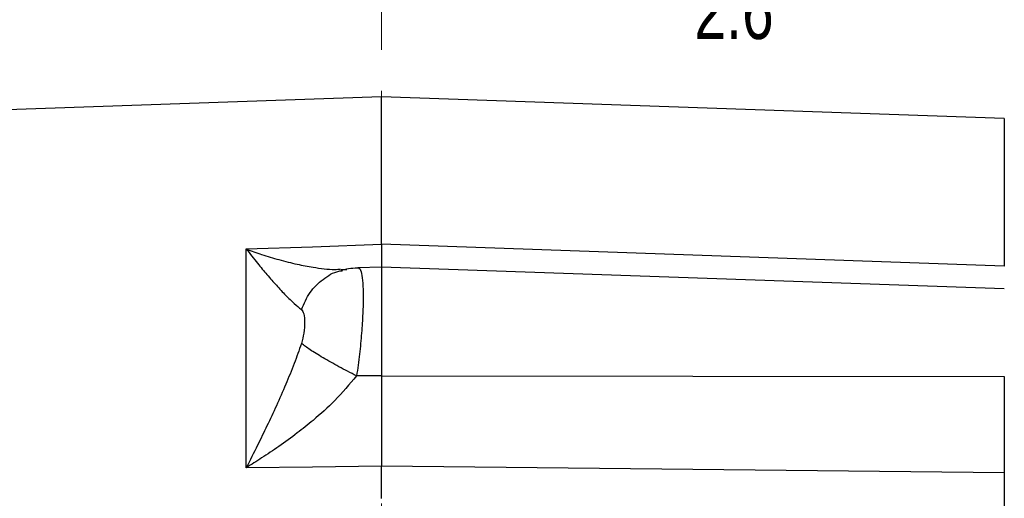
# Model space of a CAD drawing. Header units: inches. Extents: x 0.6 to 16.3, y 0.2 to 11.5.
# Tile 21 of 23: x 11 to 13.4, y 7.8 to 8.9. Entities that reach past the tile are written whole.
import ezdxf

# ---------------------------------------------------------------- set-up
doc = ezdxf.new("R2010")
doc.units = ezdxf.units.IN
doc.header["$MEASUREMENT"] = 0
doc.linetypes.add('CENTERX2', pattern=[0.8, 0.5, -0.1, 0.1, -0.1])
doc.styles.add('SLDTEXTSTYLE0', font='TXT', dxfattribs={"width": 0.75})
doc.dimstyles.new('SLDDIMSTYLE0', dxfattribs={"dimtxt": 0.137795, "dimasz": 0.14, "dimexe": 0, "dimexo": 0.0625, "dimgap": 0.034449, "dimtad": 0, "dimdec": 1, "dimlfac": 1.5, "dimrnd": 1e-09, "dimzin": 12, "dimdsep": 46, "dimtxsty": 'SLDTEXTSTYLE0', "dimblk1": 'CLOSED', "dimblk2": 'CLOSED', "dimsah": 1, "dimcen": 0.09, "dimadec": 0, "dimazin": 3, "dimtfac": 1, "dimtdec": 1, "dimtofl": 0, "dimtmove": 0, "dimatfit": 3, "dimldrblk": 'CLOSED', "dimfxl": 0, "dimfrac": 2, "dimtolj": 1, "dimtzin": 12, "dimarcsym": 0})

# ---------------------------------------------------------------- blocks, each defined once
blk = doc.blocks.new('_Closed')
at = {"color": 0, "linetype": 'ByBlock', "lineweight": -2}
for p, q in [((-1, 0.166667), (0, 0)), ((-1, 0.166667), (-1, -0.166667)), ((0, 0), (-1, -0.166667)), ((0, 0), (-1, 0))]:
    blk.add_line(p, q, dxfattribs=at)
blk = doc.blocks.new('_D')
at = {"color": 7, "linetype": 'Continuous', "lineweight": 0}
for p, q in [((9.2152, 9.9206), (9.1732, 9.9206)), ((9.1732, 9.9206), (9.1732, 9.7019)), ((9.5207, 9.9206), (9.5627, 9.9206)), ((9.5627, 9.9206), (9.5627, 9.7019)), ((8.0353, 8.161), (8.0353, 9.7615)), ((11.8407, 9.5015), (11.8407, 9.7615)), ((8.0353, 9.7221), (9.0524, 9.7221)), ((11.8407, 9.7221), (9.6835, 9.7221)), ((9.1732, 9.7019), (9.2152, 9.7019)), ((9.5627, 9.7019), (9.5207, 9.7019))]:
    blk.add_line(p, q, dxfattribs=at)
at = {"color": 7, "linetype": 'Continuous', "lineweight": 18, "xscale": 0.14, "yscale": 0.14, "rotation": 180.0000000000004}
blk.add_blockref('_Closed', (8.0353, 9.7221), dxfattribs=at)
at = {"color": 7, "linetype": 'Continuous', "lineweight": 18, "xscale": 0.14, "yscale": 0.14}
blk.add_blockref('_Closed', (11.8407, 9.7221), dxfattribs=at)
at = {"color": 7, "linetype": 'Continuous', "lineweight": 18, "char_height": 0.1378, "attachment_point": 1, "style": 'SLDTEXTSTYLE0'}
for s, insert in [('145', (9.2152, 9.8795)), ('5.7', (9.2407, 9.6733))]:
    blk.add_mtext(s, dxfattribs=dict(at, insert=insert))
blk = doc.blocks.new('_D_1')
at = {"color": 7, "linetype": 'Continuous', "lineweight": 0}
for p, q in [((10.5746, 9.2491), (10.5326, 9.2491)), ((10.5326, 9.2491), (10.5326, 9.0303)), ((10.88, 9.2491), (10.922, 9.2491)), ((10.922, 9.2491), (10.922, 9.0303)), ((8.7953, 8.1279), (8.7953, 9.09)), ((8.7953, 9.0506), (10.4117, 9.0506)), ((11.8407, 9.0506), (11.0429, 9.0506)), ((10.5326, 9.0303), (10.5746, 9.0303)), ((10.922, 9.0303), (10.88, 9.0303))]:
    blk.add_line(p, q, dxfattribs=at)
at = {"color": 7, "linetype": 'Continuous', "lineweight": 18, "xscale": 0.14, "yscale": 0.14, "rotation": 180.0000000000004}
blk.add_blockref('_Closed', (8.7953, 9.0506), dxfattribs=at)
at = {"color": 7, "linetype": 'Continuous', "lineweight": 18, "xscale": 0.14, "yscale": 0.14}
blk.add_blockref('_Closed', (11.8407, 9.0506), dxfattribs=at)
at = {"color": 7, "linetype": 'Continuous', "lineweight": 18, "char_height": 0.1378, "attachment_point": 1, "style": 'SLDTEXTSTYLE0'}
for s, insert in [('116', (10.5746, 9.208)), ('4.6', (10.6, 9.0018))]:
    blk.add_mtext(s, dxfattribs=dict(at, insert=insert))
blk = doc.blocks.new('_D_2')
at = {"color": 7, "linetype": 'Continuous', "lineweight": 0}
for p, q in [((13.4675, 9.9206), (13.4255, 9.9206)), ((13.4255, 9.9206), (13.4255, 9.7019)), ((13.7729, 9.9206), (13.8149, 9.9206)), ((13.8149, 9.9206), (13.8149, 9.7019)), ((11.8407, 9.5015), (11.8407, 9.7615)), ((15.2959, 7.0025), (15.2959, 9.7615)), ((11.8407, 9.7221), (13.3046, 9.7221)), ((15.2959, 9.7221), (13.9358, 9.7221)), ((13.4255, 9.7019), (13.4675, 9.7019)), ((13.8149, 9.7019), (13.7729, 9.7019))]:
    blk.add_line(p, q, dxfattribs=at)
at = {"color": 7, "linetype": 'Continuous', "lineweight": 18, "xscale": 0.14, "yscale": 0.14, "rotation": 180.0000000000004}
blk.add_blockref('_Closed', (11.8407, 9.7221), dxfattribs=at)
at = {"color": 7, "linetype": 'Continuous', "lineweight": 18, "xscale": 0.14, "yscale": 0.14}
blk.add_blockref('_Closed', (15.2959, 9.7221), dxfattribs=at)
at = {"color": 7, "linetype": 'Continuous', "lineweight": 18, "char_height": 0.1378, "attachment_point": 1, "style": 'SLDTEXTSTYLE0'}
for s, insert in [('132', (13.4675, 9.8795)), ('5.2', (13.4929, 9.6733))]:
    blk.add_mtext(s, dxfattribs=dict(at, insert=insert))
blk = doc.blocks.new('_D_3')
at = {"color": 7, "linetype": 'Continuous', "lineweight": 0}
for p, q in [((12.6246, 9.2491), (12.5827, 9.2491)), ((12.5827, 9.2491), (12.5827, 9.0303)), ((12.8283, 9.2491), (12.8703, 9.2491)), ((12.8703, 9.2491), (12.8703, 9.0303)), ((13.557, 8.6625), (13.557, 9.09)), ((11.8407, 9.0506), (12.4618, 9.0506)), ((13.557, 9.0506), (12.9911, 9.0506)), ((12.5827, 9.0303), (12.6246, 9.0303)), ((12.8703, 9.0303), (12.8283, 9.0303))]:
    blk.add_line(p, q, dxfattribs=at)
at = {"color": 7, "linetype": 'Continuous', "lineweight": 18, "xscale": 0.14, "yscale": 0.14, "rotation": 180.0000000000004}
blk.add_blockref('_Closed', (11.8407, 9.0506), dxfattribs=at)
at = {"color": 7, "linetype": 'Continuous', "lineweight": 18, "xscale": 0.14, "yscale": 0.14}
blk.add_blockref('_Closed', (13.557, 9.0506), dxfattribs=at)
at = {"color": 7, "linetype": 'Continuous', "lineweight": 18, "char_height": 0.1378, "attachment_point": 1, "style": 'SLDTEXTSTYLE0'}
for s, insert in [('65', (12.6246, 9.208)), ('2.6', (12.5992, 9.0018))]:
    blk.add_mtext(s, dxfattribs=dict(at, insert=insert))

msp = doc.modelspace()

# ---------------------------------------------------------------- linework, layer by layer
at = {"color": 7, "linetype": 'CENTERX2', "lineweight": 18}
msp.add_line((11.8407, 3.238), (11.8407, 9.4622), dxfattribs=at)
at = {"color": 7, "linetype": 'Continuous', "lineweight": 25}
for p, q in [((11.8407, 8.7238), (9.4796, 8.6413)), ((13.3503, 8.6711), (11.8407, 8.7238)), ((11.8407, 8.3664), (11.8407, 8.7238)), ((13.3503, 8.6711), (13.3503, 8.3134)), ((11.5132, 8.3549), (11.674, 8.3605)), ((11.5132, 7.8245), (11.5132, 8.3549)), ((11.674, 8.3605), (11.8407, 8.3664)), ((13.3503, 8.3134), (11.8407, 8.3664)), ((11.7429, 8.305), (11.7566, 8.3055)), ((11.8407, 8.3109), (11.7835, 8.309)), ((13.3503, 8.2582), (11.8407, 8.3109)), ((11.8407, 8.3109), (11.8407, 8.0473)), ((11.7449, 8.3033), (11.7439, 8.3038)), ((11.8407, 8.0473), (11.7805, 8.0472)), ((11.8407, 8.0473), (13.3503, 8.0455)), ((11.8407, 7.828), (11.674, 7.8262)), ((13.3503, 7.8121), (11.8407, 7.828)), ((11.8407, 7.7503), (11.8407, 7.828)), ((11.674, 7.8262), (11.5132, 7.8245)), ((13.3503, 7.8121), (13.3503, 5.5288))]:
    msp.add_line(p, q, dxfattribs=at)
for points, knots in [([(11.5132, 8.3549), (11.5223, 8.3432), (11.5391, 8.3217), (11.5635, 8.2924), (11.5864, 8.2662), (11.6085, 8.2426), (11.6292, 8.2223), (11.6411, 8.2128), (11.6468, 8.2082)], [0, 0, 0, 0, 0.1934098, 0.3565783, 0.5214484, 0.6921096, 0.8513657, 1, 1, 1, 1]), ([(11.8407, 8.3664), (11.8407, 8.3552), (11.8407, 8.3345), (11.8407, 8.3157), (11.8407, 8.3114), (11.8407, 8.3091)], [0, 0, 0, 0, 0.367404, 0.679185, 1, 1, 1, 1]), ([(11.7874, 8.3085), (11.7804, 8.3083), (11.7668, 8.3081), (11.7523, 8.3049), (11.7452, 8.3034)], [0, 0, 0, 0, 0.5118546, 1, 1, 1, 1]), ([(11.7856, 8.3074), (11.7862, 8.3074), (11.7893, 8.3077), (11.7927, 8.2965), (11.7958, 8.274), (11.7968, 8.2406), (11.7958, 8.1992), (11.7928, 8.1515), (11.7879, 8.0998), (11.783, 8.0647), (11.7805, 8.0472)], [0, 0, 0, 0, 0.0377158, 0.1753417, 0.3126551, 0.449812, 0.5869687, 0.7242818, 0.8619073, 1, 1, 1, 1]), ([(11.6468, 8.2082), (11.649, 8.205), (11.6539, 8.1981), (11.6549, 8.1775), (11.6538, 8.153), (11.649, 8.1343), (11.6468, 8.1258)], [0, 0, 0, 0, 0.227358, 0.500018, 0.772307, 1, 1, 1, 1]), ([(11.6468, 8.1258), (11.6411, 8.1094), (11.6292, 8.0755), (11.6085, 8.0254), (11.5864, 7.9751), (11.5635, 7.926), (11.5391, 7.8758), (11.5223, 7.8426), (11.5132, 7.8245)], [0, 0, 0, 0, 0.148633, 0.307887, 0.478552, 0.643419, 0.806588, 1, 1, 1, 1]), ([(11.7805, 8.0472), (11.766, 8.0546), (11.737, 8.0695), (11.698, 8.0915), (11.6658, 8.1114), (11.6532, 8.121), (11.6468, 8.1258)], [0, 0, 0, 0, 0.250057, 0.5, 0.749943, 1, 1, 1, 1]), ([(11.7805, 8.0472), (11.7634, 8.0268), (11.7309, 7.9881), (11.6808, 7.9437), (11.6351, 7.907), (11.5934, 7.8766), (11.552, 7.8488), (11.5256, 7.8323), (11.5132, 7.8245)], [0, 0, 0, 0, 0.224415, 0.426368, 0.565915, 0.724691, 0.870242, 1, 1, 1, 1]), ([(11.8407, 8.0473), (11.8407, 8.0255), (11.8407, 7.9853), (11.8407, 7.9271), (11.8407, 7.8747), (11.8407, 7.8433), (11.8407, 7.828)], [0, 0, 0, 0, 0.281952, 0.521218, 0.767417, 1, 1, 1, 1]), ([(13.3503, 8.0455), (13.3503, 8.0238), (13.3503, 7.9837), (13.3503, 7.925), (13.3503, 7.8673), (13.3503, 7.8316), (13.3503, 7.8121)], [0, 0, 0, 0, 0.26505, 0.490119, 0.721721, 1, 1, 1, 1])]:
    msp.add_open_spline(points, degree=3, knots=knots, dxfattribs=at)
at = {"color": 8, "linetype": 'Continuous', "lineweight": 25}
for points, knots in [([(11.5132, 8.3549), (11.5256, 8.3504), (11.552, 8.3408), (11.5934, 8.3283), (11.6351, 8.3179), (11.6806, 8.3097), (11.7169, 8.3045), (11.737, 8.3058), (11.7416, 8.3061)], [0, 0, 0, 0, 0.155481, 0.329885, 0.520136, 0.687346, 0.929333, 1, 1, 1, 1]), ([(11.6468, 8.2082), (11.6531, 8.2225), (11.6657, 8.2512), (11.6982, 8.2824), (11.7265, 8.3), (11.7439, 8.3022), (11.747, 8.3026)], [0, 0, 0, 0, 0.3110747, 0.6220065, 0.9329384, 1, 1, 1, 1])]:
    msp.add_open_spline(points, degree=3, knots=knots, dxfattribs=at)

# ---------------------------------------------------------------- dimensions: what is measured, and where the dimension line sits
at = {"color": 7, "linetype": 'Continuous', "lineweight": 18}
for base, p1, p2, picture, middle in [((8.0353, 9.7221), (11.8407, 9.4622), (8.0353, 8.1217), '_D', (9.3679, 9.7221)), ((11.8407, 9.7221), (15.2959, 6.9631), (11.8407, 9.4622), '_D_2', (13.6202, 9.7221)), ((11.8407, 9.0506), (8.7953, 8.0885), (11.8407, 9.4622), '_D_1', (10.7273, 9.0506)), ((11.8407, 9.0506), (13.557, 8.6231), (11.8407, 9.4622), '_D_3', (12.7265, 9.0506))]:
    dim = msp.add_linear_dim(base=base, p1=p1, p2=p2, dimstyle='SLDDIMSTYLE0', dxfattribs=at)
    dim.commit()
    dim.dimension.update_dxf_attribs({"geometry": picture, "text_midpoint": middle, "dimtype": 160})

doc.saveas('drawing.dxf')
